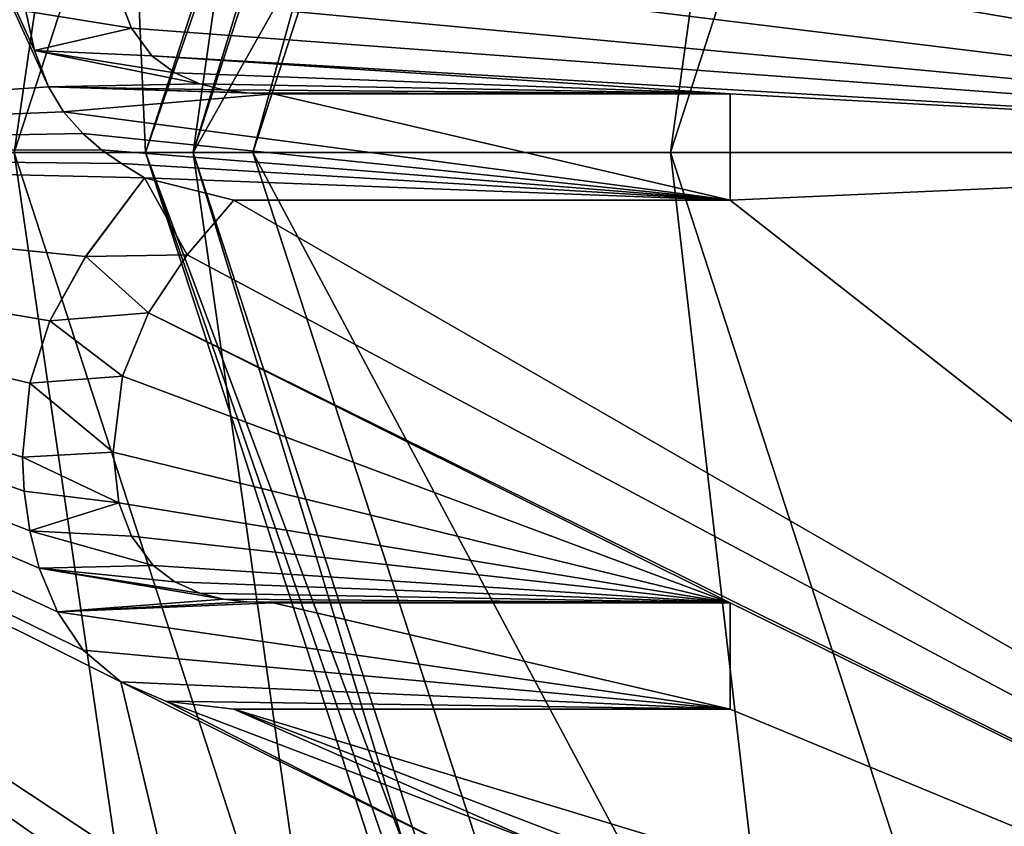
# Model space of a CAD drawing. Header units: millimetres. Extents: x -50 to 50, y -120 to 419.
# Tile 89 of 241: x -16.98 to -12.85, y 117.18 to 120.56. Entities that reach past the tile are written whole.
import ezdxf

# ---------------------------------------------------------------- set-up
doc = ezdxf.new("R2010")
doc.units = ezdxf.units.MM
doc.header["$LTSCALE"] = 81.481481
for name, color, linetype in [('1155', 7, 'CONTINUOUS'), ('1156', 7, 'CONTINUOUS'), ('1157', 7, 'CONTINUOUS'), ('1158', 7, 'CONTINUOUS'), ('1159', 7, 'CONTINUOUS'), ('1160', 7, 'CONTINUOUS'), ('1162', 7, 'CONTINUOUS'), ('1208', 7, 'CONTINUOUS'), ('1209', 7, 'CONTINUOUS'), ('1210', 7, 'CONTINUOUS'), ('1211', 7, 'CONTINUOUS'), ('1212', 7, 'CONTINUOUS'), ('1213', 7, 'CONTINUOUS'), ('1214', 7, 'CONTINUOUS'), ('1215', 7, 'CONTINUOUS'), ('1216', 7, 'CONTINUOUS'), ('1217', 7, 'CONTINUOUS'), ('1218', 7, 'CONTINUOUS'), ('1219', 7, 'CONTINUOUS'), ('1220', 7, 'CONTINUOUS'), ('1221', 7, 'CONTINUOUS'), ('1222', 7, 'CONTINUOUS'), ('1223', 7, 'CONTINUOUS'), ('1224', 7, 'CONTINUOUS'), ('1225', 7, 'CONTINUOUS'), ('1226', 7, 'CONTINUOUS'), ('1227', 7, 'CONTINUOUS'), ('1228', 7, 'CONTINUOUS'), ('1229', 7, 'CONTINUOUS'), ('1230', 7, 'CONTINUOUS'), ('1231', 7, 'CONTINUOUS'), ('1232', 7, 'CONTINUOUS'), ('1233', 7, 'CONTINUOUS'), ('1511', 7, 'CONTINUOUS'), ('1514', 7, 'CONTINUOUS'), ('23', 7, 'CONTINUOUS'), ('24', 7, 'CONTINUOUS'), ('25', 7, 'CONTINUOUS'), ('31', 7, 'CONTINUOUS'), ('38', 7, 'CONTINUOUS'), ('39', 7, 'CONTINUOUS'), ('40', 7, 'CONTINUOUS'), ('41', 7, 'CONTINUOUS'), ('45', 7, 'CONTINUOUS'), ('47', 7, 'CONTINUOUS'), ('48', 7, 'CONTINUOUS'), ('49', 7, 'CONTINUOUS'), ('50', 7, 'CONTINUOUS'), ('51', 7, 'CONTINUOUS'), ('52', 7, 'CONTINUOUS'), ('53', 7, 'CONTINUOUS'), ('54', 7, 'CONTINUOUS'), ('55', 7, 'CONTINUOUS'), ('56', 7, 'CONTINUOUS'), ('57', 7, 'CONTINUOUS'), ('58', 7, 'CONTINUOUS'), ('59', 7, 'CONTINUOUS'), ('60', 7, 'CONTINUOUS'), ('61', 7, 'CONTINUOUS'), ('62', 7, 'CONTINUOUS'), ('63', 7, 'CONTINUOUS'), ('64', 7, 'CONTINUOUS'), ('65', 7, 'CONTINUOUS')]:
    doc.layers.add(name, color=color, linetype=linetype)

msp = doc.modelspace()

# ---------------------------------------------------------------- linework, layer by layer
at = {"layer": '1155', "linetype": 'CONTINUOUS'}
for points in [[(-17, 120, 4), (-17, 120, 2.5), (-13.7533, 110.0077, 2.5), (-17, 120, 4)], [(-13.7534, 110.0077, 4), (-17, 120, 4), (-13.7533, 110.0077, 2.5), (-13.7534, 110.0077, 4)]]:
    msp.add_3dface(points, dxfattribs=at)
at = {"layer": '1156', "linetype": 'CONTINUOUS'}
for points in [[(-17, 120, 4), (-19, 120, 4), (-15.3714, 131.1679, 4), (-17, 120, 4)], [(-17, 120, 4), (-15.3714, 131.1679, 4), (-13.7534, 129.9923, 4), (-17, 120, 4)], [(-17, 120, 4), (-13.7534, 110.0077, 4), (-19, 120, 4), (-17, 120, 4)], [(-19, 120, 4), (-13.7534, 110.0077, 4), (-15.3714, 108.8321, 4), (-19, 120, 4)]]:
    msp.add_3dface(points, dxfattribs=at)
at = {"layer": '1157', "linetype": 'CONTINUOUS'}
for points in [[(-19, 120, 4), (-15.3714, 108.8321, 4), (-19, 120, 2.5), (-19, 120, 4)], [(-19, 120, 2.5), (-15.3714, 108.8321, 4), (-15.3713, 108.8321, 2.5), (-19, 120, 2.5)]]:
    msp.add_3dface(points, dxfattribs=at)
at = {"layer": '1158', "linetype": 'CONTINUOUS'}
for points in [[(-17, 120, 2.5), (-17, 120, 4), (-13.7534, 129.9923, 4), (-17, 120, 2.5)], [(-17, 120, 2.5), (-13.7534, 129.9923, 4), (-13.7533, 129.9923, 2.5), (-17, 120, 2.5)]]:
    msp.add_3dface(points, dxfattribs=at)
at = {"layer": '1159', "linetype": 'CONTINUOUS'}
for points in [[(-15.3714, 131.1679, 4), (-19, 120, 4), (-15.3713, 131.1679, 2.5), (-15.3714, 131.1679, 4)], [(-19, 120, 4), (-19, 120, 2.5), (-15.3713, 131.1679, 2.5), (-19, 120, 4)]]:
    msp.add_3dface(points, dxfattribs=at)
at = {"layer": '1160', "linetype": 'CONTINUOUS'}
for points in [[(-19, 120, 2.5), (-13.7533, 129.9923, 2.5), (-15.3713, 131.1679, 2.5), (-19, 120, 2.5)], [(-19, 120, 2.5), (-17, 120, 2.5), (-13.7533, 129.9923, 2.5), (-19, 120, 2.5)], [(-17, 120, 2.5), (-19, 120, 2.5), (-15.3713, 108.8321, 2.5), (-17, 120, 2.5)], [(-13.7533, 110.0077, 2.5), (-17, 120, 2.5), (-15.3713, 108.8321, 2.5), (-13.7533, 110.0077, 2.5)]]:
    msp.add_3dface(points, dxfattribs=at)
at = {"layer": '1162', "linetype": 'CONTINUOUS'}
for points in [[(-23.5, 120, 71), (23.5, 120, 71), (19.0165, 133.8066, 71), (-23.5, 120, 71)], [(-19.0165, 133.8066, 71), (-23.5, 120, 71), (19.0165, 133.8066, 71), (-19.0165, 133.8066, 71)], [(-19.0165, 106.1934, 71), (23.5, 120, 71), (-23.5, 120, 71), (-19.0165, 106.1934, 71)], [(19.0165, 106.1934, 71), (23.5, 120, 71), (-19.0165, 106.1934, 71), (19.0165, 106.1934, 71)]]:
    msp.add_3dface(points, dxfattribs=at)
at = {"layer": '1208', "linetype": 'CONTINUOUS'}
for points in [[(-16.5632, 120.6622, 69), (-16.5089, 120.5217, 69), (-16.5632, 120.6624, 68.5), (-16.5632, 120.6622, 69)], [(-16.5632, 120.6624, 68.5), (-16.5089, 120.5217, 69), (-16.5089, 120.5217, 68.5), (-16.5632, 120.6624, 68.5)]]:
    msp.add_3dface(points, dxfattribs=at)
at = {"layer": '1209', "linetype": 'CONTINUOUS'}
for points in [[(-16.5089, 120.5217, 68.5), (-16.5089, 120.5217, 69), (-16.4231, 120.4062, 69), (-16.5089, 120.5217, 68.5)], [(-16.5089, 120.5217, 68.5), (-16.4231, 120.4062, 69), (-16.423, 120.4061, 68.5), (-16.5089, 120.5217, 68.5)], [(-16.4231, 120.4062, 69), (-16.3274, 120.3346, 69), (-16.423, 120.4061, 68.5), (-16.4231, 120.4062, 69)], [(-16.423, 120.4061, 68.5), (-16.3274, 120.3346, 69), (-16.3274, 120.3346, 68.5), (-16.423, 120.4061, 68.5)]]:
    msp.add_3dface(points, dxfattribs=at)
at = {"layer": '1210', "linetype": 'CONTINUOUS'}
for points in [[(-16.3274, 120.3346, 68.5), (-16.3274, 120.3346, 69), (-16.223, 120.2883, 69), (-16.3274, 120.3346, 68.5)], [(-16.3274, 120.3346, 68.5), (-16.223, 120.2883, 69), (-16.223, 120.2883, 68.5), (-16.3274, 120.3346, 68.5)], [(-16.223, 120.2883, 69), (-16.1238, 120.2631, 69), (-16.223, 120.2883, 68.5), (-16.223, 120.2883, 69)], [(-16.223, 120.2883, 68.5), (-16.1238, 120.2631, 69), (-16.1238, 120.2631, 68.5), (-16.223, 120.2883, 68.5)]]:
    msp.add_3dface(points, dxfattribs=at)
at = {"layer": '1211', "linetype": 'CONTINUOUS'}
for points in [[(-16.1238, 120.2631, 68.5), (-16.1238, 120.2631, 69), (-16.0253, 120.251, 69), (-16.1238, 120.2631, 68.5)], [(-16.1238, 120.2631, 68.5), (-16.0253, 120.251, 69), (-16.0253, 120.251, 68.5), (-16.1238, 120.2631, 68.5)], [(-16.0253, 120.251, 69), (-15.9147, 120.2466, 69), (-16.0253, 120.251, 68.5), (-16.0253, 120.251, 69)], [(-16.0253, 120.251, 68.5), (-15.9147, 120.2466, 69), (-15.9147, 120.2466, 68.5), (-16.0253, 120.251, 68.5)]]:
    msp.add_3dface(points, dxfattribs=at)
at = {"layer": '1212', "linetype": 'CONTINUOUS'}
for points in [[(-15.9147, 120.2466, 68.5), (-15.9147, 120.2466, 69), (-14, 120.2466, 69), (-15.9147, 120.2466, 68.5)], [(-14, 120.2466, 68.5), (-15.9147, 120.2466, 68.5), (-14, 120.2466, 69), (-14, 120.2466, 68.5)]]:
    msp.add_3dface(points, dxfattribs=at)
at = {"layer": '1213', "linetype": 'CONTINUOUS'}
for points in [[(-14, 120.2466, 68.5), (-14, 120.2466, 69), (-14, 119.8009, 68.5), (-14, 120.2466, 68.5)], [(-14, 119.8009, 68.5), (-14, 120.2466, 69), (-14, 119.8009, 69), (-14, 119.8009, 68.5)]]:
    msp.add_3dface(points, dxfattribs=at)
at = {"layer": '1214', "linetype": 'CONTINUOUS'}
for points in [[(-14, 119.8009, 68.5), (-14, 119.8009, 69), (-16.0798, 119.8009, 69), (-14, 119.8009, 68.5)], [(-16.0798, 119.8009, 68.5), (-14, 119.8009, 68.5), (-16.0798, 119.8009, 69), (-16.0798, 119.8009, 68.5)]]:
    msp.add_3dface(points, dxfattribs=at)
at = {"layer": '1215', "linetype": 'CONTINUOUS'}
for points in [[(-16.0798, 119.8009, 68.5), (-16.0798, 119.8009, 69), (-16.2749, 119.5722, 69), (-16.0798, 119.8009, 68.5)], [(-16.0798, 119.8009, 68.5), (-16.2749, 119.5722, 69), (-16.2749, 119.5722, 68.5), (-16.0798, 119.8009, 68.5)], [(-16.2749, 119.5722, 69), (-16.4374, 119.3277, 69), (-16.2749, 119.5722, 68.5), (-16.2749, 119.5722, 69)], [(-16.2749, 119.5722, 68.5), (-16.4374, 119.3277, 69), (-16.4374, 119.3277, 68.5), (-16.2749, 119.5722, 68.5)]]:
    msp.add_3dface(points, dxfattribs=at)
at = {"layer": '1216', "linetype": 'CONTINUOUS'}
for points in [[(-16.4374, 119.3277, 68.5), (-16.4374, 119.3277, 69), (-16.5467, 119.0629, 69), (-16.4374, 119.3277, 68.5)], [(-16.4374, 119.3277, 68.5), (-16.5467, 119.0629, 69), (-16.5467, 119.0629, 68.5), (-16.4374, 119.3277, 68.5)], [(-16.5467, 119.0629, 69), (-16.586, 118.7445, 69), (-16.5467, 119.0629, 68.5), (-16.5467, 119.0629, 69)], [(-16.5467, 119.0629, 68.5), (-16.586, 118.7445, 69), (-16.586, 118.7445, 68.5), (-16.5467, 119.0629, 68.5)]]:
    msp.add_3dface(points, dxfattribs=at)
at = {"layer": '1217', "linetype": 'CONTINUOUS'}
for points in [[(-16.586, 118.7445, 68.5), (-16.586, 118.7445, 69), (-16.5623, 118.532, 69), (-16.586, 118.7445, 68.5)], [(-16.586, 118.7445, 68.5), (-16.5623, 118.532, 69), (-16.5624, 118.5322, 68.5), (-16.586, 118.7445, 68.5)], [(-16.5623, 118.532, 69), (-16.5089, 118.3924, 69), (-16.5624, 118.5322, 68.5), (-16.5623, 118.532, 69)], [(-16.5624, 118.5322, 68.5), (-16.5089, 118.3924, 69), (-16.5089, 118.3924, 68.5), (-16.5624, 118.5322, 68.5)]]:
    msp.add_3dface(points, dxfattribs=at)
at = {"layer": '1218', "linetype": 'CONTINUOUS'}
for points in [[(-16.5089, 118.3924, 68.5), (-16.5089, 118.3924, 69), (-16.4182, 118.269, 69), (-16.5089, 118.3924, 68.5)], [(-16.5089, 118.3924, 68.5), (-16.4182, 118.269, 69), (-16.4183, 118.2691, 68.5), (-16.5089, 118.3924, 68.5)], [(-16.4182, 118.269, 69), (-16.3274, 118.1998, 69), (-16.4183, 118.2691, 68.5), (-16.4182, 118.269, 69)], [(-16.4183, 118.2691, 68.5), (-16.3274, 118.1998, 69), (-16.3274, 118.1998, 68.5), (-16.4183, 118.2691, 68.5)]]:
    msp.add_3dface(points, dxfattribs=at)
at = {"layer": '1219', "linetype": 'CONTINUOUS'}
for points in [[(-16.3274, 118.1998, 68.5), (-16.3274, 118.1998, 69), (-16.223, 118.1535, 69), (-16.3274, 118.1998, 68.5)], [(-16.3274, 118.1998, 68.5), (-16.223, 118.1535, 69), (-16.223, 118.1535, 68.5), (-16.3274, 118.1998, 68.5)], [(-16.223, 118.1535, 69), (-16.1238, 118.1283, 69), (-16.223, 118.1535, 68.5), (-16.223, 118.1535, 69)], [(-16.223, 118.1535, 68.5), (-16.1238, 118.1283, 69), (-16.1238, 118.1283, 68.5), (-16.223, 118.1535, 68.5)]]:
    msp.add_3dface(points, dxfattribs=at)
at = {"layer": '1220', "linetype": 'CONTINUOUS'}
for points in [[(-16.1238, 118.1283, 68.5), (-16.1238, 118.1283, 69), (-16.0253, 118.1162, 69), (-16.1238, 118.1283, 68.5)], [(-16.1238, 118.1283, 68.5), (-16.0253, 118.1162, 69), (-16.0253, 118.1162, 68.5), (-16.1238, 118.1283, 68.5)], [(-16.0253, 118.1162, 69), (-15.9147, 118.1118, 69), (-16.0253, 118.1162, 68.5), (-16.0253, 118.1162, 69)], [(-16.0253, 118.1162, 68.5), (-15.9147, 118.1118, 69), (-15.9147, 118.1118, 68.5), (-16.0253, 118.1162, 68.5)]]:
    msp.add_3dface(points, dxfattribs=at)
at = {"layer": '1221', "linetype": 'CONTINUOUS'}
for points in [[(-15.9147, 118.1118, 68.5), (-15.9147, 118.1118, 69), (-14, 118.1118, 69), (-15.9147, 118.1118, 68.5)], [(-14, 118.1118, 68.5), (-15.9147, 118.1118, 68.5), (-14, 118.1118, 69), (-14, 118.1118, 68.5)]]:
    msp.add_3dface(points, dxfattribs=at)
at = {"layer": '1222', "linetype": 'CONTINUOUS'}
for points in [[(-14, 118.1118, 68.5), (-14, 118.1118, 69), (-14, 117.6661, 68.5), (-14, 118.1118, 68.5)], [(-14, 117.6661, 68.5), (-14, 118.1118, 69), (-14, 117.6661, 69), (-14, 117.6661, 68.5)]]:
    msp.add_3dface(points, dxfattribs=at)
at = {"layer": '1223', "linetype": 'CONTINUOUS'}
for points in [[(-14, 117.6661, 68.5), (-14, 117.6661, 69), (-16.0798, 117.6661, 69), (-14, 117.6661, 68.5)], [(-16.0798, 117.6661, 68.5), (-14, 117.6661, 68.5), (-16.0798, 117.6661, 69), (-16.0798, 117.6661, 68.5)]]:
    msp.add_3dface(points, dxfattribs=at)
at = {"layer": '1224', "linetype": 'CONTINUOUS'}
for points in [[(-16.3648, 117.7005, 69), (-16.553, 117.7816, 69), (-16.3646, 117.7005, 68.5), (-16.3648, 117.7005, 69)], [(-16.3646, 117.7005, 68.5), (-16.553, 117.7816, 69), (-16.553, 117.7816, 68.5), (-16.3646, 117.7005, 68.5)], [(-16.0798, 117.6661, 68.5), (-16.0798, 117.6661, 69), (-16.3648, 117.7005, 69), (-16.0798, 117.6661, 68.5)], [(-16.0798, 117.6661, 68.5), (-16.3648, 117.7005, 69), (-16.3646, 117.7005, 68.5), (-16.0798, 117.6661, 68.5)]]:
    msp.add_3dface(points, dxfattribs=at)
at = {"layer": '1225', "linetype": 'CONTINUOUS'}
for points in [[(-16.7111, 117.9144, 69), (-16.8193, 118.0749, 69), (-16.7111, 117.9144, 68.5), (-16.7111, 117.9144, 69)], [(-16.7111, 117.9144, 68.5), (-16.8193, 118.0749, 69), (-16.8193, 118.0749, 68.5), (-16.7111, 117.9144, 68.5)], [(-16.553, 117.7816, 68.5), (-16.553, 117.7816, 69), (-16.7111, 117.9144, 69), (-16.553, 117.7816, 68.5)], [(-16.553, 117.7816, 68.5), (-16.7111, 117.9144, 69), (-16.7111, 117.9144, 68.5), (-16.553, 117.7816, 68.5)]]:
    msp.add_3dface(points, dxfattribs=at)
at = {"layer": '1226', "linetype": 'CONTINUOUS'}
for points in [[(-16.8953, 118.2581, 69), (-16.9354, 118.4149, 69), (-16.8954, 118.2582, 68.5), (-16.8953, 118.2581, 69)], [(-16.8954, 118.2582, 68.5), (-16.9354, 118.4149, 69), (-16.9354, 118.4149, 68.5), (-16.8954, 118.2582, 68.5)], [(-16.8193, 118.0749, 68.5), (-16.8953, 118.2581, 69), (-16.8954, 118.2582, 68.5), (-16.8193, 118.0749, 68.5)], [(-16.8193, 118.0749, 68.5), (-16.8193, 118.0749, 69), (-16.8953, 118.2581, 69), (-16.8193, 118.0749, 68.5)]]:
    msp.add_3dface(points, dxfattribs=at)
at = {"layer": '1227', "linetype": 'CONTINUOUS'}
for points in [[(-16.9583, 118.581, 69), (-16.9656, 118.7225, 69), (-16.9583, 118.581, 68.5), (-16.9583, 118.581, 69)], [(-16.9583, 118.581, 68.5), (-16.9656, 118.7225, 69), (-16.9656, 118.7225, 68.5), (-16.9583, 118.581, 68.5)], [(-16.9354, 118.4149, 68.5), (-16.9354, 118.4149, 69), (-16.9583, 118.581, 69), (-16.9354, 118.4149, 68.5)], [(-16.9354, 118.4149, 68.5), (-16.9583, 118.581, 69), (-16.9583, 118.581, 68.5), (-16.9354, 118.4149, 68.5)]]:
    msp.add_3dface(points, dxfattribs=at)
at = {"layer": '1228', "linetype": 'CONTINUOUS'}
for points in [[(-16.9349, 119.0329, 69), (-16.8511, 119.2952, 69), (-16.9349, 119.0329, 68.5), (-16.9349, 119.0329, 69)], [(-16.9349, 119.0329, 68.5), (-16.8511, 119.2952, 69), (-16.8511, 119.2952, 68.5), (-16.9349, 119.0329, 68.5)], [(-16.9656, 118.7225, 68.5), (-16.9656, 118.7225, 69), (-16.9349, 119.0329, 69), (-16.9656, 118.7225, 68.5)], [(-16.9656, 118.7225, 68.5), (-16.9349, 119.0329, 69), (-16.9349, 119.0329, 68.5), (-16.9656, 118.7225, 68.5)]]:
    msp.add_3dface(points, dxfattribs=at)
at = {"layer": '1229', "linetype": 'CONTINUOUS'}
for points in [[(-16.7011, 119.5644, 69), (-16.4539, 119.8944, 69), (-16.7009, 119.5647, 68.5), (-16.7011, 119.5644, 69)], [(-16.7009, 119.5647, 68.5), (-16.4539, 119.8944, 69), (-16.4539, 119.8944, 68.5), (-16.7009, 119.5647, 68.5)], [(-16.8511, 119.2952, 68.5), (-16.7011, 119.5644, 69), (-16.7009, 119.5647, 68.5), (-16.8511, 119.2952, 68.5)], [(-16.8511, 119.2952, 68.5), (-16.8511, 119.2952, 69), (-16.7011, 119.5644, 69), (-16.8511, 119.2952, 68.5)]]:
    msp.add_3dface(points, dxfattribs=at)
at = {"layer": '1230', "linetype": 'CONTINUOUS'}
for points in [[(-16.551, 119.954, 69), (-16.6342, 120.0118, 69), (-16.551, 119.954, 68.5), (-16.551, 119.954, 69)], [(-16.551, 119.954, 68.5), (-16.6342, 120.0118, 69), (-16.6342, 120.0118, 68.5), (-16.551, 119.954, 68.5)], [(-16.4539, 119.8944, 68.5), (-16.4539, 119.8944, 69), (-16.551, 119.954, 69), (-16.4539, 119.8944, 68.5)], [(-16.4539, 119.8944, 68.5), (-16.551, 119.954, 69), (-16.551, 119.954, 68.5), (-16.4539, 119.8944, 68.5)]]:
    msp.add_3dface(points, dxfattribs=at)
at = {"layer": '1231', "linetype": 'CONTINUOUS'}
for points in [[(-16.7133, 120.0803, 69), (-16.7934, 120.1709, 69), (-16.7132, 120.0802, 68.5), (-16.7133, 120.0803, 69)], [(-16.7132, 120.0802, 68.5), (-16.7934, 120.1709, 69), (-16.7934, 120.1709, 68.5), (-16.7132, 120.0802, 68.5)], [(-16.6342, 120.0118, 68.5), (-16.6342, 120.0118, 69), (-16.7133, 120.0803, 69), (-16.6342, 120.0118, 68.5)], [(-16.6342, 120.0118, 68.5), (-16.7133, 120.0803, 69), (-16.7132, 120.0802, 68.5), (-16.6342, 120.0118, 68.5)]]:
    msp.add_3dface(points, dxfattribs=at)
at = {"layer": '1232', "linetype": 'CONTINUOUS'}
for points in [[(-16.8572, 120.2757, 69), (-16.9153, 120.4284, 69), (-16.8573, 120.2758, 68.5), (-16.8572, 120.2757, 69)], [(-16.8573, 120.2758, 68.5), (-16.9153, 120.4284, 69), (-16.9153, 120.4284, 68.5), (-16.8573, 120.2758, 68.5)], [(-16.7934, 120.1709, 68.5), (-16.8572, 120.2757, 69), (-16.8573, 120.2758, 68.5), (-16.7934, 120.1709, 68.5)], [(-16.7934, 120.1709, 68.5), (-16.7934, 120.1709, 69), (-16.8572, 120.2757, 69), (-16.7934, 120.1709, 68.5)]]:
    msp.add_3dface(points, dxfattribs=at)
at = {"layer": '1233', "linetype": 'CONTINUOUS'}
for points in [[(-16.9153, 120.4284, 68.5), (-16.9514, 120.5932, 69), (-16.9514, 120.5933, 68.5), (-16.9153, 120.4284, 68.5)], [(-16.9153, 120.4284, 68.5), (-16.9153, 120.4284, 69), (-16.9514, 120.5932, 69), (-16.9153, 120.4284, 68.5)]]:
    msp.add_3dface(points, dxfattribs=at)
at = {"layer": '1511', "linetype": 'CONTINUOUS'}
for points in [[(-19.8447, 126.8694, 69), (-16.8572, 120.2757, 69), (-21, 120, 69), (-19.8447, 126.8694, 69)], [(-16.9153, 120.4284, 69), (-16.8572, 120.2757, 69), (-19.8447, 126.8694, 69), (-16.9153, 120.4284, 69)], [(-16.9514, 120.5932, 69), (-16.9153, 120.4284, 69), (-19.8447, 126.8694, 69), (-16.9514, 120.5932, 69)], [(-14, 123.6028, 69), (-8.2485, 124.713, 69), (-9.5, 120, 69), (-14, 123.6028, 69)], [(-14, 123.1572, 69), (-14, 123.6028, 69), (-9.5, 120, 69), (-14, 123.1572, 69)], [(-14, 122.3814, 69), (-14, 123.1572, 69), (-9.5, 120, 69), (-14, 122.3814, 69)], [(-14, 121.9357, 69), (-14, 122.3814, 69), (-9.5, 120, 69), (-14, 121.9357, 69)], [(-16.2749, 121.707, 69), (-16.0798, 121.9357, 69), (-9.5, 120, 69), (-16.2749, 121.707, 69)], [(-16.0798, 121.9357, 69), (-14, 121.9357, 69), (-9.5, 120, 69), (-16.0798, 121.9357, 69)], [(-16.4374, 121.4625, 69), (-16.2749, 121.707, 69), (-9.5, 120, 69), (-16.4374, 121.4625, 69)], [(-16.5458, 121.1981, 69), (-16.4374, 121.4625, 69), (-9.5, 120, 69), (-16.5458, 121.1981, 69)], [(-16.586, 120.8683, 69), (-16.5458, 121.1981, 69), (-9.5, 120, 69), (-16.586, 120.8683, 69)], [(-16.5632, 120.6622, 69), (-16.586, 120.8683, 69), (-9.5, 120, 69), (-16.5632, 120.6622, 69)], [(-16.5089, 120.5217, 69), (-16.5632, 120.6622, 69), (-9.5, 120, 69), (-16.5089, 120.5217, 69)], [(-16.4231, 120.4062, 69), (-16.5089, 120.5217, 69), (-9.5, 120, 69), (-16.4231, 120.4062, 69)], [(-16.3274, 120.3346, 69), (-16.4231, 120.4062, 69), (-14, 120.2466, 69), (-16.3274, 120.3346, 69)], [(-14, 120.2466, 69), (-16.4231, 120.4062, 69), (-9.5, 120, 69), (-14, 120.2466, 69)], [(-16.223, 120.2883, 69), (-16.3274, 120.3346, 69), (-14, 120.2466, 69), (-16.223, 120.2883, 69)], [(-16.8572, 120.2757, 69), (-16.7934, 120.1709, 69), (-21, 120, 69), (-16.8572, 120.2757, 69)], [(-16.1238, 120.2631, 69), (-16.223, 120.2883, 69), (-14, 120.2466, 69), (-16.1238, 120.2631, 69)], [(-16.0253, 120.251, 69), (-16.1238, 120.2631, 69), (-14, 120.2466, 69), (-16.0253, 120.251, 69)], [(-15.9147, 120.2466, 69), (-16.0253, 120.251, 69), (-14, 120.2466, 69), (-15.9147, 120.2466, 69)], [(-14, 119.8009, 69), (-14, 120.2466, 69), (-9.5, 120, 69), (-14, 119.8009, 69)], [(-16.7934, 120.1709, 69), (-16.7133, 120.0803, 69), (-21, 120, 69), (-16.7934, 120.1709, 69)], [(-16.7133, 120.0803, 69), (-16.6342, 120.0118, 69), (-21, 120, 69), (-16.7133, 120.0803, 69)], [(-16.6342, 120.0118, 69), (-16.551, 119.954, 69), (-21, 120, 69), (-16.6342, 120.0118, 69)], [(-16.7111, 117.9144, 69), (-16.553, 117.7816, 69), (-21, 120, 69), (-16.7111, 117.9144, 69)], [(-16.8193, 118.0749, 69), (-16.7111, 117.9144, 69), (-21, 120, 69), (-16.8193, 118.0749, 69)], [(-16.8953, 118.2581, 69), (-16.8193, 118.0749, 69), (-21, 120, 69), (-16.8953, 118.2581, 69)], [(-16.9354, 118.4149, 69), (-16.8953, 118.2581, 69), (-21, 120, 69), (-16.9354, 118.4149, 69)], [(-16.9583, 118.581, 69), (-16.9354, 118.4149, 69), (-21, 120, 69), (-16.9583, 118.581, 69)], [(-16.9656, 118.7225, 69), (-16.9583, 118.581, 69), (-21, 120, 69), (-16.9656, 118.7225, 69)], [(-16.9349, 119.0329, 69), (-16.9656, 118.7225, 69), (-21, 120, 69), (-16.9349, 119.0329, 69)], [(-16.8511, 119.2952, 69), (-16.9349, 119.0329, 69), (-21, 120, 69), (-16.8511, 119.2952, 69)], [(-16.7011, 119.5644, 69), (-16.8511, 119.2952, 69), (-21, 120, 69), (-16.7011, 119.5644, 69)], [(-16.4539, 119.8944, 69), (-16.7011, 119.5644, 69), (-21, 120, 69), (-16.4539, 119.8944, 69)], [(-16.551, 119.954, 69), (-16.4539, 119.8944, 69), (-21, 120, 69), (-16.551, 119.954, 69)], [(-16.7675, 114.4859, 69), (-16.6376, 114.3025, 69), (-21, 120, 69), (-16.7675, 114.4859, 69)], [(-16.8546, 114.6844, 69), (-16.7675, 114.4859, 69), (-21, 120, 69), (-16.8546, 114.6844, 69)], [(-21, 120, 69), (-16.6376, 114.3025, 69), (-19.8447, 113.1306, 69), (-21, 120, 69)], [(-16.9188, 114.9311, 69), (-16.8546, 114.6844, 69), (-21, 120, 69), (-16.9188, 114.9311, 69)], [(-16.954, 115.1879, 69), (-16.9188, 114.9311, 69), (-21, 120, 69), (-16.954, 115.1879, 69)], [(-16.9656, 115.4433, 69), (-16.954, 115.1879, 69), (-21, 120, 69), (-16.9656, 115.4433, 69)], [(-16.9478, 115.7837, 69), (-16.9656, 115.4433, 69), (-21, 120, 69), (-16.9478, 115.7837, 69)], [(-16.9025, 116.0479, 69), (-16.9478, 115.7837, 69), (-21, 120, 69), (-16.9025, 116.0479, 69)], [(-16.8303, 116.2892, 69), (-16.9025, 116.0479, 69), (-21, 120, 69), (-16.8303, 116.2892, 69)], [(-16.749, 116.4655, 69), (-16.8303, 116.2892, 69), (-21, 120, 69), (-16.749, 116.4655, 69)], [(-16.654, 116.6164, 69), (-16.749, 116.4655, 69), (-21, 120, 69), (-16.654, 116.6164, 69)], [(-16.5653, 116.7266, 69), (-16.654, 116.6164, 69), (-21, 120, 69), (-16.5653, 116.7266, 69)], [(-16.4654, 116.824, 69), (-16.5653, 116.7266, 69), (-21, 120, 69), (-16.4654, 116.824, 69)], [(-16.3494, 116.9233, 69), (-16.4654, 116.824, 69), (-21, 120, 69), (-16.3494, 116.9233, 69)], [(-21, 120, 69), (-16.553, 117.7816, 69), (-16.3494, 116.9233, 69), (-21, 120, 69)], [(-8.2485, 115.287, 69), (-14, 119.8009, 69), (-9.5, 120, 69), (-8.2485, 115.287, 69)], [(-16.2749, 119.5722, 69), (-16.0798, 119.8009, 69), (-8.2485, 115.287, 69), (-16.2749, 119.5722, 69)], [(-16.0798, 119.8009, 69), (-14, 119.8009, 69), (-8.2485, 115.287, 69), (-16.0798, 119.8009, 69)], [(-16.4374, 119.3277, 69), (-16.2749, 119.5722, 69), (-8.2485, 115.287, 69), (-16.4374, 119.3277, 69)], [(-16.5467, 119.0629, 69), (-16.4374, 119.3277, 69), (-14, 118.1118, 69), (-16.5467, 119.0629, 69)], [(-14, 118.1118, 69), (-16.4374, 119.3277, 69), (-8.2485, 115.287, 69), (-14, 118.1118, 69)], [(-16.586, 118.7445, 69), (-16.5467, 119.0629, 69), (-14, 118.1118, 69), (-16.586, 118.7445, 69)], [(-16.5623, 118.532, 69), (-16.586, 118.7445, 69), (-14, 118.1118, 69), (-16.5623, 118.532, 69)], [(-16.5089, 118.3924, 69), (-16.5623, 118.532, 69), (-14, 118.1118, 69), (-16.5089, 118.3924, 69)], [(-16.4182, 118.269, 69), (-16.5089, 118.3924, 69), (-14, 118.1118, 69), (-16.4182, 118.269, 69)], [(-16.3274, 118.1998, 69), (-16.4182, 118.269, 69), (-14, 118.1118, 69), (-16.3274, 118.1998, 69)], [(-16.223, 118.1535, 69), (-16.3274, 118.1998, 69), (-14, 118.1118, 69), (-16.223, 118.1535, 69)], [(-16.1238, 118.1283, 69), (-16.223, 118.1535, 69), (-14, 118.1118, 69), (-16.1238, 118.1283, 69)], [(-16.0253, 118.1162, 69), (-16.1238, 118.1283, 69), (-14, 118.1118, 69), (-16.0253, 118.1162, 69)], [(-15.9147, 118.1118, 69), (-16.0253, 118.1162, 69), (-14, 118.1118, 69), (-15.9147, 118.1118, 69)], [(-14, 117.6661, 69), (-14, 118.1118, 69), (-8.2485, 115.287, 69), (-14, 117.6661, 69)], [(-16.553, 117.7816, 69), (-16.3648, 117.7005, 69), (-15.0882, 117.0485, 69), (-16.553, 117.7816, 69)], [(-15.0882, 117.0485, 69), (-16.3494, 116.9233, 69), (-16.553, 117.7816, 69), (-15.0882, 117.0485, 69)], [(-16.3648, 117.7005, 69), (-16.0798, 117.6661, 69), (-14.7868, 117.0994, 69), (-16.3648, 117.7005, 69)], [(-16.3648, 117.7005, 69), (-14.7868, 117.0994, 69), (-15.0882, 117.0485, 69), (-16.3648, 117.7005, 69)], [(-16.0798, 117.6661, 69), (-14, 117.6661, 69), (-8.2485, 115.287, 69), (-16.0798, 117.6661, 69)], [(-14.7868, 117.0994, 69), (-16.0798, 117.6661, 69), (-14.5214, 117.0678, 69), (-14.7868, 117.0994, 69)], [(-14.5214, 117.0678, 69), (-16.0798, 117.6661, 69), (-8.2485, 115.287, 69), (-14.5214, 117.0678, 69)]]:
    msp.add_3dface(points, dxfattribs=at)
at = {"layer": '1514', "linetype": 'CONTINUOUS'}
for points in [[(-16.5632, 120.6624, 68.5), (-16.5089, 120.5217, 68.5), (-16.9514, 120.5933, 68.5), (-16.5632, 120.6624, 68.5)], [(-16.5089, 120.5217, 68.5), (-16.9153, 120.4284, 68.5), (-16.9514, 120.5933, 68.5), (-16.5089, 120.5217, 68.5)], [(-16.5089, 120.5217, 68.5), (-16.423, 120.4061, 68.5), (-16.9153, 120.4284, 68.5), (-16.5089, 120.5217, 68.5)], [(-16.423, 120.4061, 68.5), (-16.3274, 120.3346, 68.5), (-16.9153, 120.4284, 68.5), (-16.423, 120.4061, 68.5)], [(-16.3274, 120.3346, 68.5), (-16.223, 120.2883, 68.5), (-16.9153, 120.4284, 68.5), (-16.3274, 120.3346, 68.5)], [(-16.223, 120.2883, 68.5), (-16.8573, 120.2758, 68.5), (-16.9153, 120.4284, 68.5), (-16.223, 120.2883, 68.5)], [(-16.223, 120.2883, 68.5), (-16.1238, 120.2631, 68.5), (-16.8573, 120.2758, 68.5), (-16.223, 120.2883, 68.5)], [(-16.1238, 120.2631, 68.5), (-16.0253, 120.251, 68.5), (-16.8573, 120.2758, 68.5), (-16.1238, 120.2631, 68.5)], [(-16.0253, 120.251, 68.5), (-15.9147, 120.2466, 68.5), (-16.8573, 120.2758, 68.5), (-16.0253, 120.251, 68.5)], [(-15.9147, 120.2466, 68.5), (-16.7934, 120.1709, 68.5), (-16.8573, 120.2758, 68.5), (-15.9147, 120.2466, 68.5)], [(-15.9147, 120.2466, 68.5), (-14, 119.8009, 68.5), (-16.7934, 120.1709, 68.5), (-15.9147, 120.2466, 68.5)], [(-15.9147, 120.2466, 68.5), (-14, 120.2466, 68.5), (-14, 119.8009, 68.5), (-15.9147, 120.2466, 68.5)], [(-14, 119.8009, 68.5), (-16.7132, 120.0802, 68.5), (-16.7934, 120.1709, 68.5), (-14, 119.8009, 68.5)], [(-14, 119.8009, 68.5), (-16.6342, 120.0118, 68.5), (-16.7132, 120.0802, 68.5), (-14, 119.8009, 68.5)], [(-14, 119.8009, 68.5), (-16.551, 119.954, 68.5), (-16.6342, 120.0118, 68.5), (-14, 119.8009, 68.5)], [(-14, 119.8009, 68.5), (-16.4539, 119.8944, 68.5), (-16.551, 119.954, 68.5), (-14, 119.8009, 68.5)], [(-16.2749, 119.5722, 68.5), (-16.7009, 119.5647, 68.5), (-16.4539, 119.8944, 68.5), (-16.2749, 119.5722, 68.5)], [(-14, 119.8009, 68.5), (-16.0798, 119.8009, 68.5), (-16.4539, 119.8944, 68.5), (-14, 119.8009, 68.5)], [(-16.0798, 119.8009, 68.5), (-16.2749, 119.5722, 68.5), (-16.4539, 119.8944, 68.5), (-16.0798, 119.8009, 68.5)], [(-16.4374, 119.3277, 68.5), (-16.8511, 119.2952, 68.5), (-16.7009, 119.5647, 68.5), (-16.4374, 119.3277, 68.5)], [(-16.2749, 119.5722, 68.5), (-16.4374, 119.3277, 68.5), (-16.7009, 119.5647, 68.5), (-16.2749, 119.5722, 68.5)], [(-16.4374, 119.3277, 68.5), (-16.5467, 119.0629, 68.5), (-16.8511, 119.2952, 68.5), (-16.4374, 119.3277, 68.5)], [(-16.5467, 119.0629, 68.5), (-16.9349, 119.0329, 68.5), (-16.8511, 119.2952, 68.5), (-16.5467, 119.0629, 68.5)], [(-16.586, 118.7445, 68.5), (-16.9656, 118.7225, 68.5), (-16.9349, 119.0329, 68.5), (-16.586, 118.7445, 68.5)], [(-16.5467, 119.0629, 68.5), (-16.586, 118.7445, 68.5), (-16.9349, 119.0329, 68.5), (-16.5467, 119.0629, 68.5)], [(-16.586, 118.7445, 68.5), (-16.5624, 118.5322, 68.5), (-16.9656, 118.7225, 68.5), (-16.586, 118.7445, 68.5)], [(-16.5624, 118.5322, 68.5), (-16.9583, 118.581, 68.5), (-16.9656, 118.7225, 68.5), (-16.5624, 118.5322, 68.5)], [(-16.5624, 118.5322, 68.5), (-16.9354, 118.4149, 68.5), (-16.9583, 118.581, 68.5), (-16.5624, 118.5322, 68.5)], [(-16.5624, 118.5322, 68.5), (-16.5089, 118.3924, 68.5), (-16.9354, 118.4149, 68.5), (-16.5624, 118.5322, 68.5)], [(-16.5089, 118.3924, 68.5), (-16.4183, 118.2691, 68.5), (-16.9354, 118.4149, 68.5), (-16.5089, 118.3924, 68.5)], [(-16.4183, 118.2691, 68.5), (-16.8954, 118.2582, 68.5), (-16.9354, 118.4149, 68.5), (-16.4183, 118.2691, 68.5)], [(-16.4183, 118.2691, 68.5), (-16.3274, 118.1998, 68.5), (-16.8954, 118.2582, 68.5), (-16.4183, 118.2691, 68.5)], [(-16.3274, 118.1998, 68.5), (-16.223, 118.1535, 68.5), (-16.8954, 118.2582, 68.5), (-16.3274, 118.1998, 68.5)], [(-16.223, 118.1535, 68.5), (-16.1238, 118.1283, 68.5), (-16.8954, 118.2582, 68.5), (-16.223, 118.1535, 68.5)], [(-16.1238, 118.1283, 68.5), (-16.8193, 118.0749, 68.5), (-16.8954, 118.2582, 68.5), (-16.1238, 118.1283, 68.5)], [(-16.1238, 118.1283, 68.5), (-16.0253, 118.1162, 68.5), (-16.8193, 118.0749, 68.5), (-16.1238, 118.1283, 68.5)], [(-16.0253, 118.1162, 68.5), (-15.9147, 118.1118, 68.5), (-16.8193, 118.0749, 68.5), (-16.0253, 118.1162, 68.5)], [(-15.9147, 118.1118, 68.5), (-14, 117.6661, 68.5), (-16.8193, 118.0749, 68.5), (-15.9147, 118.1118, 68.5)], [(-15.9147, 118.1118, 68.5), (-14, 118.1118, 68.5), (-14, 117.6661, 68.5), (-15.9147, 118.1118, 68.5)], [(-14, 117.6661, 68.5), (-16.7111, 117.9144, 68.5), (-16.8193, 118.0749, 68.5), (-14, 117.6661, 68.5)], [(-14, 117.6661, 68.5), (-16.553, 117.7816, 68.5), (-16.7111, 117.9144, 68.5), (-14, 117.6661, 68.5)], [(-14, 117.6661, 68.5), (-16.3646, 117.7005, 68.5), (-16.553, 117.7816, 68.5), (-14, 117.6661, 68.5)], [(-14, 117.6661, 68.5), (-16.0798, 117.6661, 68.5), (-16.3646, 117.7005, 68.5), (-14, 117.6661, 68.5)]]:
    msp.add_3dface(points, dxfattribs=at)
at = {"layer": '23', "linetype": 'CONTINUOUS'}
for points in [[(-21, 120), (-16.9893, 132.3435), (-16.45, 120), (-21, 120)], [(-16.45, 120), (-16.9893, 132.3435), (-13.3083, 129.6691), (-16.45, 120)], [(-16.9893, 107.6565), (-21, 120), (-13.3083, 110.3309), (-16.9893, 107.6565)], [(-13.3083, 110.3309), (-21, 120), (-16.45, 120), (-13.3083, 110.3309)]]:
    msp.add_3dface(points, dxfattribs=at)
at = {"layer": '24', "linetype": 'CONTINUOUS'}
for points in [[(-16.25, 120, 2.3), (-13.1465, 110.4484, 2.3), (-16.25, 120, 0.2), (-16.25, 120, 2.3)], [(-16.25, 120, 0.2), (-13.1465, 110.4484, 2.3), (-13.1465, 110.4484, 0.2), (-16.25, 120, 0.2)]]:
    msp.add_3dface(points, dxfattribs=at)
at = {"layer": '25', "linetype": 'CONTINUOUS'}
for points in [[(-17.1916, 132.4905, 2.5), (-21.25, 120, 2.5), (-16.5849, 132.0496, 2.5), (-17.1916, 132.4905, 2.5)], [(-16.5849, 132.0496, 2.5), (-21.25, 120, 2.5), (-20.5, 120, 2.5), (-16.5849, 132.0496, 2.5)], [(-20.5, 120, 2.5), (-17.1916, 107.5095, 2.5), (-16.5849, 107.9504, 2.5), (-20.5, 120, 2.5)]]:
    msp.add_3dface(points, dxfattribs=at)
at = {"layer": '31', "linetype": 'CONTINUOUS'}
for points in [[(-16.25, 120, 2.3), (-16.25, 120, 0.2), (-13.1465, 129.5516, 0.2), (-16.25, 120, 2.3)], [(-13.1465, 129.5516, 2.3), (-16.25, 120, 2.3), (-13.1465, 129.5516, 0.2), (-13.1465, 129.5516, 2.3)]]:
    msp.add_3dface(points, dxfattribs=at)
at = {"layer": '38', "linetype": 'CONTINUOUS'}
for points in [[(-16.45, 120, 2.5), (-13.1465, 129.5516, 2.3), (-13.3083, 129.6691, 2.5), (-16.45, 120, 2.5)], [(-16.25, 120, 2.3), (-13.1465, 129.5516, 2.3), (-16.45, 120, 2.5), (-16.25, 120, 2.3)]]:
    msp.add_3dface(points, dxfattribs=at)
at = {"layer": '39', "linetype": 'CONTINUOUS'}
for points in [[(-16.25, 120, 2.3), (-16.45, 120, 2.5), (-13.3083, 110.3309, 2.5), (-16.25, 120, 2.3)], [(-13.1465, 110.4484, 2.3), (-16.25, 120, 2.3), (-13.3083, 110.3309, 2.5), (-13.1465, 110.4484, 2.3)]]:
    msp.add_3dface(points, dxfattribs=at)
at = {"layer": '40', "linetype": 'CONTINUOUS'}
for points in [[(-16.45, 120), (-13.3083, 129.6691), (-16.25, 120, 0.2), (-16.45, 120)], [(-16.25, 120, 0.2), (-13.3083, 129.6691), (-13.1465, 129.5516, 0.2), (-16.25, 120, 0.2)]]:
    msp.add_3dface(points, dxfattribs=at)
at = {"layer": '41', "linetype": 'CONTINUOUS'}
for points in [[(-13.3083, 110.3309), (-16.45, 120), (-13.1465, 110.4484, 0.2), (-13.3083, 110.3309)], [(-16.45, 120), (-16.25, 120, 0.2), (-13.1465, 110.4484, 0.2), (-16.45, 120)]]:
    msp.add_3dface(points, dxfattribs=at)
at = {"layer": '45', "linetype": 'CONTINUOUS'}
for points in [[(-16.8276, 132.2258, 37.5), (-20.8, 120, 37.5), (-15.5333, 131.2853, 37.5), (-16.8276, 132.2258, 37.5)], [(-15.5333, 131.2853, 37.5), (-20.8, 120, 37.5), (-19.2, 120, 37.5), (-15.5333, 131.2853, 37.5)], [(-20.8, 120, 37.5), (-16.8276, 107.7742, 37.5), (-19.2, 120, 37.5), (-20.8, 120, 37.5)], [(-19.2, 120, 37.5), (-16.8276, 107.7742, 37.5), (-15.5333, 108.7147, 37.5), (-19.2, 120, 37.5)]]:
    msp.add_3dface(points, dxfattribs=at)
at = {"layer": '47', "linetype": 'CONTINUOUS'}
for points in [[(-16.45, 120, 2.5), (-13.3083, 129.6691, 2.5), (-16, 120, 2.5), (-16.45, 120, 2.5)], [(-16, 120, 2.5), (-13.3083, 129.6691, 2.5), (-12.9444, 129.4044, 2.5), (-16, 120, 2.5)], [(-13.3083, 110.3309, 2.5), (-16.45, 120, 2.5), (-12.9444, 110.5956, 2.5), (-13.3083, 110.3309, 2.5)], [(-16.45, 120, 2.5), (-16, 120, 2.5), (-12.9444, 110.5956, 2.5), (-16.45, 120, 2.5)]]:
    msp.add_3dface(points, dxfattribs=at)
at = {"layer": '48', "linetype": 'CONTINUOUS'}
for points in [[(-12.9444, 110.5956, 2.5), (-16, 120, 2.5), (-12.9443, 110.5954), (-12.9444, 110.5956, 2.5)], [(-16, 120, 2.5), (-16, 120), (-12.9443, 110.5954), (-16, 120, 2.5)]]:
    msp.add_3dface(points, dxfattribs=at)
at = {"layer": '49', "linetype": 'CONTINUOUS'}
for points in [[(-16, 120), (-12.9444, 129.4044, 2.5), (-12.9443, 129.4046), (-16, 120)], [(-16, 120, 2.5), (-12.9444, 129.4044, 2.5), (-16, 120), (-16, 120, 2.5)]]:
    msp.add_3dface(points, dxfattribs=at)
at = {"layer": '50', "linetype": 'CONTINUOUS'}
for points in [[(-11.5285, 111.6241), (-14.25, 120), (-11.5285, 111.6241, 4), (-11.5285, 111.6241)], [(-11.5285, 111.6241, 4), (-14.25, 120), (-14.25, 120, 4), (-11.5285, 111.6241, 4)]]:
    msp.add_3dface(points, dxfattribs=at)
at = {"layer": '51', "linetype": 'CONTINUOUS'}
for points in [[(-14.25, 120, 4), (-14.25, 120), (-11.5285, 128.3759), (-14.25, 120, 4)], [(-14.25, 120, 4), (-11.5285, 128.3759), (-11.5285, 128.3759, 4), (-14.25, 120, 4)]]:
    msp.add_3dface(points, dxfattribs=at)
at = {"layer": '52', "linetype": 'CONTINUOUS'}
for points in [[(-19, 120, 6.8), (-19, 120, 37.3), (-15.3715, 108.8323, 37.3), (-19, 120, 6.8)], [(-15.3713, 108.8321, 6.8), (-19, 120, 6.8), (-15.3715, 108.8323, 37.3), (-15.3713, 108.8321, 6.8)]]:
    msp.add_3dface(points, dxfattribs=at)
at = {"layer": '53', "linetype": 'CONTINUOUS'}
for points in [[(-14.7282, 130.6921, 6), (-18.2, 120, 6), (-16.25, 120, 6), (-14.7282, 130.6921, 6)], [(-14.7282, 130.6921, 6), (-16.25, 120, 6), (-13.1466, 129.5514, 6), (-14.7282, 130.6921, 6)], [(-18.2, 120, 6), (-14.7282, 109.3079, 6), (-16.25, 120, 6), (-18.2, 120, 6)], [(-16.25, 120, 6), (-14.7282, 109.3079, 6), (-13.1466, 110.4486, 6), (-16.25, 120, 6)]]:
    msp.add_3dface(points, dxfattribs=at)
at = {"layer": '54', "linetype": 'CONTINUOUS'}
for points in [[(-19, 120, 37.3), (-19, 120, 6.8), (-15.3713, 131.1679, 6.8), (-19, 120, 37.3)], [(-19, 120, 37.3), (-15.3713, 131.1679, 6.8), (-15.3715, 131.1677, 37.3), (-19, 120, 37.3)]]:
    msp.add_3dface(points, dxfattribs=at)
at = {"layer": '55', "linetype": 'CONTINUOUS'}
for points in [[(-19, 120, 6.8), (-15.3713, 108.8321, 6.8), (-18.7657, 120, 6.2343), (-19, 120, 6.8)], [(-15.3713, 108.8321, 6.8), (-16.2516, 110.6172, 6.2343), (-18.7657, 120, 6.2343), (-15.3713, 108.8321, 6.8)], [(-16.2516, 110.6172, 6.2343), (-18.2, 120, 6), (-18.7657, 120, 6.2343), (-16.2516, 110.6172, 6.2343)], [(-14.7282, 109.3079, 6), (-18.2, 120, 6), (-16.2516, 110.6172, 6.2343), (-14.7282, 109.3079, 6)]]:
    msp.add_3dface(points, dxfattribs=at)
at = {"layer": '56', "linetype": 'CONTINUOUS'}
for points in [[(-15.3713, 131.1679, 6.8), (-19, 120, 6.8), (-16.2516, 129.3828, 6.2343), (-15.3713, 131.1679, 6.8)], [(-18.2, 120, 6), (-14.7282, 130.6921, 6), (-18.7657, 120, 6.2343), (-18.2, 120, 6)], [(-18.7657, 120, 6.2343), (-14.7282, 130.6921, 6), (-16.2516, 129.3828, 6.2343), (-18.7657, 120, 6.2343)], [(-19, 120, 6.8), (-18.7657, 120, 6.2343), (-16.2516, 129.3828, 6.2343), (-19, 120, 6.8)]]:
    msp.add_3dface(points, dxfattribs=at)
at = {"layer": '57', "linetype": 'CONTINUOUS'}
msp.add_3dface([(-16.9894, 107.6566, 37.3), (-16.8276, 107.7742, 37.5), (-20.8, 120, 37.5), (-16.9894, 107.6566, 37.3)], dxfattribs=at)
at = {"layer": '58', "linetype": 'CONTINUOUS'}
for points in [[(-21, 120, 37.3), (-16.8276, 132.2258, 37.5), (-16.9894, 132.3434, 37.3), (-21, 120, 37.3)], [(-21, 120, 37.3), (-20.8, 120, 37.5), (-16.8276, 132.2258, 37.5), (-21, 120, 37.3)]]:
    msp.add_3dface(points, dxfattribs=at)
at = {"layer": '59', "linetype": 'CONTINUOUS'}
for points in [[(-19.2, 120, 37.5), (-15.5333, 108.7147, 37.5), (-19, 120, 37.3), (-19.2, 120, 37.5)], [(-19, 120, 37.3), (-15.5333, 108.7147, 37.5), (-15.3715, 108.8323, 37.3), (-19, 120, 37.3)]]:
    msp.add_3dface(points, dxfattribs=at)
at = {"layer": '60', "linetype": 'CONTINUOUS'}
for points in [[(-15.5333, 131.2853, 37.5), (-19.2, 120, 37.5), (-15.3715, 131.1677, 37.3), (-15.5333, 131.2853, 37.5)], [(-19.2, 120, 37.5), (-19, 120, 37.3), (-15.3715, 131.1677, 37.3), (-19.2, 120, 37.5)]]:
    msp.add_3dface(points, dxfattribs=at)
at = {"layer": '61', "linetype": 'CONTINUOUS'}
msp.add_3dface([(-16.5849, 132.0496, 2.5), (-20.5, 120, 2.5), (-16.9894, 132.3434, 3), (-16.5849, 132.0496, 2.5)], dxfattribs=at)
at = {"layer": '62', "linetype": 'CONTINUOUS'}
for points in [[(-20.5, 120, 2.5), (-16.5849, 107.9504, 2.5), (-21, 120, 3), (-20.5, 120, 2.5)], [(-21, 120, 3), (-16.5849, 107.9504, 2.5), (-16.9894, 107.6566, 3), (-21, 120, 3)]]:
    msp.add_3dface(points, dxfattribs=at)
at = {"layer": '63', "linetype": 'CONTINUOUS'}
for points in [[(-16.25, 120, 6), (-11.5285, 128.3759, 4), (-13.1466, 129.5514, 6), (-16.25, 120, 6)], [(-14.25, 120, 4), (-11.5285, 128.3759, 4), (-16.25, 120, 6), (-14.25, 120, 4)]]:
    msp.add_3dface(points, dxfattribs=at)
at = {"layer": '64', "linetype": 'CONTINUOUS'}
for points in [[(-14.25, 120, 4), (-16.25, 120, 6), (-13.1466, 110.4486, 6), (-14.25, 120, 4)], [(-11.5285, 111.6241, 4), (-14.25, 120, 4), (-13.1466, 110.4486, 6), (-11.5285, 111.6241, 4)]]:
    msp.add_3dface(points, dxfattribs=at)
at = {"layer": '65', "linetype": 'CONTINUOUS'}
for points in [[(-16, 120), (-12.9443, 129.4046), (-14.25, 120), (-16, 120)], [(-14.25, 120), (-12.9443, 129.4046), (-11.5285, 128.3759), (-14.25, 120)], [(-12.9443, 110.5954), (-16, 120), (-11.5285, 111.6241), (-12.9443, 110.5954)], [(-16, 120), (-14.25, 120), (-11.5285, 111.6241), (-16, 120)]]:
    msp.add_3dface(points, dxfattribs=at)

doc.saveas('drawing.dxf')
